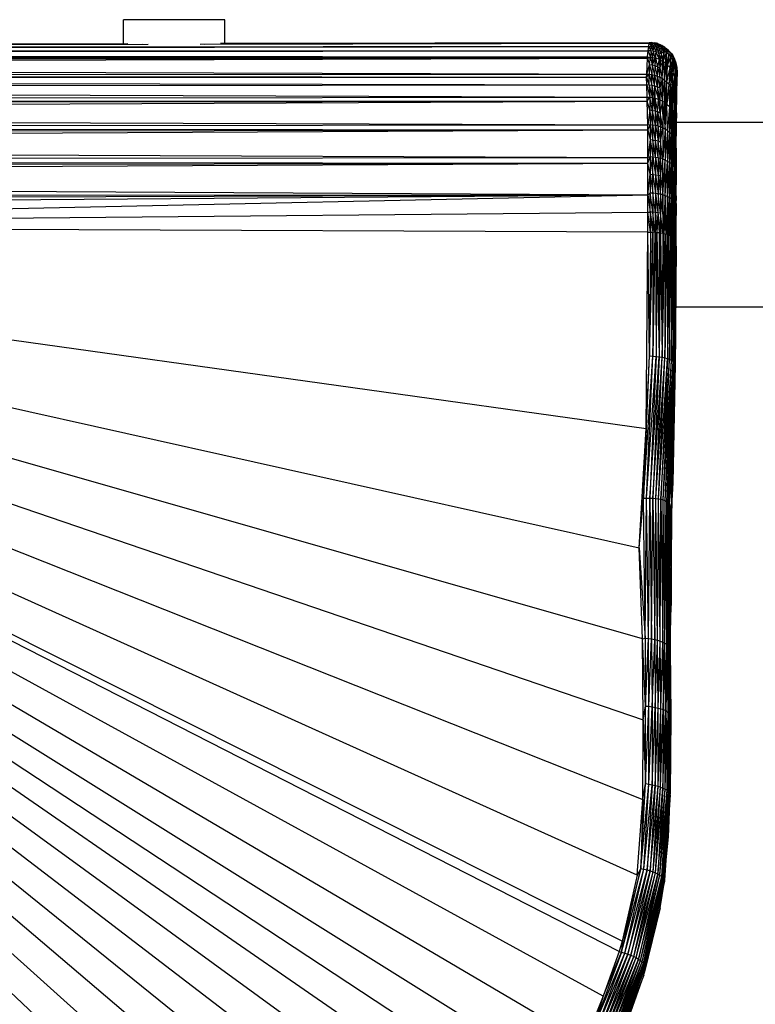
# Paper-space layout '_Inferior' of a CAD drawing. Header units: millimetres. Extents: x -50 to 1200, y -138 to 1808.
# Tile 15 of 26: x 668 to 748, y -76 to 31. Entities that reach past the tile are written whole.
import ezdxf

# ---------------------------------------------------------------- set-up
doc = ezdxf.new("R2010")
doc.units = ezdxf.units.MM

psp = doc.layouts.new('_Inferior')

# ---------------------------------------------------------------- linework, layer by layer
at = {"color": 7, "linetype": 'Continuous', "lineweight": 25}
for p, q in [((679.5, 28.55), (679.5, 31.12)), ((690.5, 28.57), (690.5, 31.12)), ((422.04, 27.99), (682.18, 28.46)), ((422.04, 27.99), (736.45, 28.24)), ((422.06, 27.83), (736.45, 28.24)), ((422.06, 27.78), (736.45, 28.22)), ((422.06, 27.83), (736.45, 28.22)), ((422.06, 27.78), (736.39, 27.75)), ((422.07, 27.42), (736.39, 27.75)), ((466.1, 28.11), (681.61, 28.46)), ((469.93, 28.13), (679.99, 28.55)), ((687.82, 28.47), (736.48, 28.56)), ((688.33, 28.48), (736.48, 28.56)), ((690.02, 28.57), (736.48, 28.66)), ((736.32, 27.08), (736.39, 27.75)), ((736.39, 27.75), (736.45, 28.22)), ((736.39, 27.75), (736.63, 27.07)), ((736.66, 27.74), (736.39, 27.75)), ((736.45, 28.24), (736.48, 28.56)), ((736.45, 28.22), (736.45, 28.24)), ((736.45, 28.24), (736.73, 28.23)), ((736.45, 28.22), (736.73, 28.23)), ((736.45, 28.22), (736.66, 27.74)), ((736.48, 28.56), (736.48, 28.66)), ((736.48, 28.66), (736.75, 28.55)), ((736.48, 28.66), (736.79, 28.65)), ((736.48, 28.56), (736.73, 28.23)), ((736.75, 28.55), (736.48, 28.56)), ((736.66, 27.74), (736.63, 27.07)), ((736.66, 27.74), (736.73, 28.23)), ((736.66, 27.74), (736.87, 27.04)), ((736.94, 27.71), (736.66, 27.74)), ((736.75, 28.55), (736.73, 28.23)), ((736.73, 28.23), (736.94, 27.71)), ((736.73, 28.23), (737.01, 28.2)), ((736.79, 28.65), (736.75, 28.55)), ((736.75, 28.55), (737.01, 28.2)), ((737.04, 28.52), (736.75, 28.55)), ((737.04, 28.52), (736.79, 28.65)), ((736.79, 28.65), (737.04, 28.62)), ((736.94, 27.71), (737.01, 28.2)), ((737.04, 28.52), (737.01, 28.2)), ((737.01, 28.2), (737.23, 27.64)), ((737.01, 28.2), (737.29, 28.13)), ((737.04, 28.62), (737.04, 28.52)), ((737.04, 28.62), (737.32, 28.45)), ((737.27, 28.57), (737.04, 28.62)), ((737.04, 28.52), (737.29, 28.13)), ((737.32, 28.45), (737.04, 28.52)), ((737.29, 28.13), (737.23, 27.64)), ((737.27, 28.57), (737.32, 28.45)), ((737.27, 28.57), (737.32, 28.56)), ((737.32, 28.45), (737.29, 28.13)), ((737.29, 28.13), (737.51, 27.55)), ((737.29, 28.13), (737.58, 28.04)), ((737.32, 28.56), (737.32, 28.45)), ((737.61, 28.36), (737.32, 28.56)), ((737.32, 28.56), (737.73, 28.41)), ((737.32, 28.45), (737.58, 28.04)), ((737.32, 28.45), (737.61, 28.36)), ((737.58, 28.04), (737.51, 27.55)), ((737.58, 28.04), (737.61, 28.36)), ((737.58, 28.04), (737.79, 27.42)), ((737.58, 28.04), (737.85, 27.91)), ((737.73, 28.41), (737.61, 28.36)), ((737.61, 28.36), (737.85, 27.91)), ((737.89, 28.23), (737.61, 28.36)), ((737.89, 28.33), (737.61, 28.36)), ((737.73, 28.41), (737.89, 28.33)), ((737.85, 27.91), (737.79, 27.42)), ((738.12, 27.75), (737.79, 27.42)), ((737.85, 27.91), (737.89, 28.23)), ((737.85, 27.91), (738.12, 27.75)), ((737.89, 28.33), (737.89, 28.23)), ((737.89, 28.33), (738.15, 28.17)), ((737.89, 28.23), (738.12, 27.75)), ((737.89, 28.23), (738.15, 28.17)), ((737.99, 26.6), (738.12, 27.75)), ((738.12, 27.75), (738.01, 26.59)), ((738.12, 27.75), (738.15, 28.17)), ((738.17, 28.16), (738.12, 27.75)), ((738.12, 27.75), (738.38, 27.57)), ((738.15, 28.17), (738.17, 28.16)), ((738.17, 28.16), (738.38, 27.57)), ((738.17, 28.16), (738.41, 27.98)), ((738.38, 27.57), (738.41, 27.98)), ((738.38, 27.57), (738.56, 27.84)), ((738.38, 27.57), (738.64, 27.76)), ((738.41, 27.98), (738.56, 27.84)), ((738.64, 27.76), (738.56, 27.84)), ((738.64, 27.76), (738.61, 27.35)), ((738.64, 27.76), (738.9, 27.44)), ((422.07, 27.42), (736.32, 27.08)), ((422.07, 26.91), (736.32, 27.08)), ((422.07, 26.07), (736.3, 26.94)), ((422.07, 26.72), (736.3, 26.94)), ((422.07, 26.91), (736.3, 26.94)), ((736.23, 25.23), (736.3, 26.94)), ((736.3, 26.94), (736.32, 27.08)), ((736.3, 26.94), (736.63, 27.07)), ((736.3, 26.94), (736.53, 26.23)), ((736.32, 27.08), (736.63, 27.07)), ((736.53, 26.23), (736.63, 27.07)), ((736.63, 27.07), (736.81, 26.19)), ((736.63, 27.07), (736.87, 27.04)), ((736.87, 27.04), (736.81, 26.19)), ((737.1, 26.99), (736.81, 26.19)), ((736.94, 27.71), (736.87, 27.04)), ((736.87, 27.04), (737.1, 26.99)), ((736.94, 27.71), (737.1, 26.99)), ((737.23, 27.64), (736.94, 27.71)), ((737.1, 26.99), (737.09, 26.12)), ((737.16, 26.97), (737.09, 26.12)), ((737.23, 27.64), (737.1, 26.99)), ((737.1, 26.99), (737.16, 26.97)), ((737.23, 27.64), (737.16, 26.97)), ((737.16, 26.97), (737.38, 26.03)), ((737.16, 26.97), (737.57, 26.83)), ((737.23, 27.64), (737.57, 26.83)), ((737.51, 27.55), (737.23, 27.64)), ((737.57, 26.83), (737.38, 26.03)), ((737.51, 27.55), (737.57, 26.83)), ((737.51, 27.55), (737.72, 26.75)), ((737.79, 27.42), (737.51, 27.55)), ((737.57, 26.83), (737.66, 25.9)), ((737.72, 26.75), (737.57, 26.83)), ((737.72, 26.75), (737.66, 25.9)), ((737.79, 27.42), (737.72, 26.75)), ((737.72, 26.75), (737.99, 26.6)), ((737.79, 27.42), (737.99, 26.6)), ((738.01, 26.59), (738.38, 27.57)), ((738.25, 26.41), (738.38, 27.57)), ((738.41, 26.28), (738.38, 27.57)), ((738.38, 27.57), (738.61, 27.35)), ((738.41, 26.28), (738.61, 27.35)), ((738.61, 27.35), (738.49, 26.2)), ((738.49, 26.2), (738.83, 27.1)), ((738.61, 27.35), (738.9, 27.44)), ((738.61, 27.35), (738.83, 27.1)), ((738.76, 25.9), (738.83, 27.1)), ((739.01, 26.84), (738.76, 25.9)), ((738.9, 27.44), (738.83, 27.1)), ((738.83, 27.1), (739.04, 27.24)), ((739.01, 26.84), (738.83, 27.1)), ((738.9, 27.44), (739.04, 27.24)), ((739.01, 26.84), (738.9, 25.71)), ((739.04, 27.24), (739.01, 26.84)), ((739.18, 26.97), (739.01, 26.84)), ((739.01, 26.84), (739.05, 25.46)), ((739.17, 26.55), (739.01, 26.84)), ((739.04, 27.24), (739.18, 26.97)), ((739.18, 26.97), (739.17, 26.55)), ((739.2, 26.95), (739.17, 26.55)), ((739.18, 26.97), (739.2, 26.95)), ((739.3, 26.26), (739.2, 26.95)), ((739.2, 26.95), (739.39, 26.45)), ((422.07, 26.07), (736.23, 25.23)), ((736.23, 25.23), (736.53, 26.23)), ((736.53, 26.23), (736.5, 25.21)), ((736.53, 26.23), (736.78, 25.17)), ((736.81, 26.19), (736.53, 26.23)), ((736.81, 26.19), (736.78, 25.17)), ((736.81, 26.19), (737.06, 25.11)), ((737.09, 26.12), (736.81, 26.19)), ((737.09, 26.12), (737.06, 25.11)), ((737.09, 26.12), (737.35, 25.01)), ((737.38, 26.03), (737.09, 26.12)), ((737.38, 26.03), (737.35, 25.01)), ((737.38, 26.03), (737.63, 24.89)), ((737.66, 25.9), (737.38, 26.03)), ((737.63, 24.89), (737.66, 25.9)), ((737.66, 25.9), (737.99, 26.6)), ((737.66, 25.9), (737.9, 24.74)), ((737.9, 24.74), (737.99, 26.6)), ((737.9, 24.74), (738.01, 26.59)), ((737.99, 26.6), (738.01, 26.59)), ((738.01, 26.59), (738.16, 24.56)), ((738.01, 26.59), (738.25, 26.41)), ((738.16, 24.56), (738.25, 26.41)), ((738.16, 24.56), (738.41, 26.28)), ((738.25, 26.41), (738.41, 26.28)), ((738.4, 24.36), (738.41, 26.28)), ((738.4, 24.36), (738.49, 26.2)), ((738.4, 24.36), (738.76, 25.9)), ((738.41, 26.28), (738.49, 26.2)), ((738.49, 26.2), (738.76, 25.9)), ((738.76, 25.9), (738.62, 24.14)), ((738.9, 25.71), (738.62, 24.14)), ((738.76, 25.9), (738.9, 25.71)), ((738.9, 25.71), (738.82, 23.9)), ((738.9, 25.71), (739.05, 25.46)), ((739.17, 26.55), (739.05, 25.46)), ((739.17, 26.55), (739.07, 25.44)), ((739.3, 26.26), (739.07, 25.44)), ((739.3, 26.26), (739.17, 26.55)), ((739.3, 26.26), (739.27, 24.97)), ((739.39, 25.96), (739.27, 24.97)), ((739.46, 25.65), (739.27, 24.97)), ((739.39, 26.45), (739.3, 26.26)), ((739.39, 25.96), (739.3, 26.26)), ((739.39, 26.45), (739.39, 25.96)), ((739.39, 26.45), (739.49, 25.94)), ((739.46, 25.65), (739.39, 25.96)), ((739.49, 25.94), (739.39, 25.96)), ((739.39, 24.49), (739.46, 25.65)), ((739.49, 25.94), (739.46, 25.65)), ((739.5, 25.35), (739.46, 25.65)), ((739.49, 25.94), (739.5, 25.35)), ((739.49, 25.94), (739.52, 25.22)), ((739.49, 25.94), (739.53, 25.41)), ((422.06, 25.09), (736.23, 25.23)), ((422.06, 25.09), (736.22, 24.91)), ((422.06, 24.71), (736.22, 24.91)), ((422.06, 24.71), (736.23, 24.05)), ((736.22, 24.91), (736.23, 25.23)), ((736.22, 24.91), (736.5, 25.21)), ((736.23, 24.05), (736.22, 24.91)), ((736.22, 24.91), (736.5, 24.04)), ((736.23, 25.23), (736.5, 25.21)), ((736.5, 24.04), (736.5, 25.21)), ((736.5, 25.21), (736.78, 24)), ((736.5, 25.21), (736.78, 25.17)), ((736.78, 24), (736.78, 25.17)), ((736.78, 25.17), (737.07, 23.93)), ((736.78, 25.17), (737.06, 25.11)), ((737.07, 23.93), (737.06, 25.11)), ((737.06, 25.11), (737.35, 23.84)), ((737.06, 25.11), (737.35, 25.01)), ((737.35, 25.01), (737.35, 23.84)), ((737.35, 25.01), (737.63, 23.73)), ((737.35, 25.01), (737.63, 24.89)), ((737.63, 24.89), (737.63, 23.73)), ((737.63, 24.89), (737.9, 24.74)), ((737.9, 24.74), (737.63, 23.73)), ((737.93, 22.3), (737.9, 24.74)), ((737.9, 24.74), (737.94, 22.29)), ((737.9, 24.74), (738.16, 24.56)), ((737.94, 22.29), (738.16, 24.56)), ((738.19, 22.14), (738.16, 24.56)), ((738.16, 24.56), (738.34, 22.02)), ((738.16, 24.56), (738.4, 24.36)), ((739.05, 25.46), (738.82, 23.9)), ((739.05, 25.46), (738.99, 23.65)), ((739.07, 25.44), (738.99, 23.65)), ((739.27, 24.97), (738.99, 23.65)), ((739.05, 25.46), (739.07, 25.44)), ((739.07, 25.44), (739.27, 24.97)), ((739.12, 23.39), (739.27, 24.97)), ((739.23, 23.12), (739.27, 24.97)), ((739.27, 24.97), (739.39, 24.49)), ((739.5, 25.35), (739.39, 24.49)), ((739.49, 24.68), (739.39, 24.49)), ((739.44, 24.01), (739.49, 24.68)), ((739.47, 21.95), (739.49, 24.68)), ((739.5, 25.35), (739.49, 24.68)), ((739.49, 22.83), (739.51, 25.05)), ((739.49, 24.68), (739.51, 25.05)), ((739.49, 22.83), (739.49, 24.68)), ((739.5, 25.35), (739.51, 25.05)), ((739.5, 25.35), (739.52, 25.22)), ((739.5, 23.11), (739.52, 25.22)), ((739.51, 25.05), (739.52, 25.22)), ((739.53, 25.41), (739.52, 24.96)), ((739.52, 25.22), (739.53, 25.41)), ((422.05, 23.8), (736.23, 24.05)), ((422.05, 23.8), (736.27, 22.74)), ((736.27, 22.74), (736.23, 24.05)), ((736.23, 24.05), (736.57, 22.72)), ((736.5, 24.04), (736.23, 24.05)), ((736.5, 24.04), (736.57, 22.72)), ((736.5, 24.04), (736.81, 22.69)), ((736.78, 24), (736.5, 24.04)), ((736.78, 24), (736.81, 22.69)), ((736.78, 24), (737.04, 22.64)), ((737.07, 23.93), (736.78, 24)), ((737.07, 23.93), (737.04, 22.64)), ((737.07, 23.93), (737.1, 22.63)), ((737.07, 23.93), (737.51, 22.5)), ((737.35, 23.84), (737.07, 23.93)), ((737.35, 23.84), (737.51, 22.5)), ((737.35, 23.84), (737.66, 22.43)), ((737.63, 23.73), (737.35, 23.84)), ((737.63, 23.73), (737.66, 22.43)), ((737.63, 23.73), (737.93, 22.3)), ((738.34, 22.02), (738.4, 24.36)), ((738.42, 21.96), (738.4, 24.36)), ((738.4, 24.36), (738.62, 24.14)), ((738.62, 24.14), (738.42, 21.96)), ((738.62, 24.14), (738.69, 21.71)), ((738.62, 24.14), (738.82, 23.9)), ((738.82, 23.9), (738.69, 21.71)), ((738.82, 23.9), (738.83, 21.55)), ((738.82, 23.9), (738.98, 21.35)), ((738.99, 23.65), (738.82, 23.9)), ((738.99, 23.65), (738.98, 21.35)), ((738.99, 23.65), (739, 21.33)), ((738.99, 23.65), (739.12, 23.39)), ((739.23, 23.12), (739.39, 24.49)), ((739.31, 22.85), (739.39, 24.49)), ((739.36, 22.59), (739.39, 24.49)), ((739.39, 24.49), (739.39, 22.86)), ((739.39, 24.49), (739.44, 24.01)), ((739.39, 22.86), (739.44, 24.01)), ((739.44, 24.01), (739.47, 21.92)), ((739.44, 20.45), (739.44, 24.01)), ((739.44, 24.01), (739.47, 21.95)), ((422.04, 22.4), (736.27, 22.74)), ((736.28, 22.29), (736.27, 22.74)), ((736.27, 22.74), (736.57, 22.72)), ((736.28, 22.29), (736.57, 22.72)), ((736.57, 22.72), (736.57, 21.3)), ((736.85, 21.26), (736.57, 22.72)), ((736.57, 22.72), (736.81, 22.69)), ((736.81, 22.69), (736.85, 21.26)), ((736.81, 22.69), (737.13, 21.21)), ((736.81, 22.69), (737.04, 22.64)), ((737.04, 22.64), (737.1, 22.63)), ((737.13, 21.21), (737.04, 22.64)), ((737.1, 22.63), (737.13, 21.21)), ((737.1, 22.63), (737.41, 21.13)), ((737.1, 22.63), (737.51, 22.5)), ((737.41, 21.13), (737.51, 22.5)), ((737.69, 21.03), (737.51, 22.5)), ((737.51, 22.5), (737.66, 22.43)), ((737.66, 22.43), (737.69, 21.03)), ((737.66, 22.43), (737.93, 22.3)), ((739, 21.33), (739.12, 23.39)), ((739.12, 23.39), (739.2, 20.94)), ((739.12, 23.39), (739.23, 23.12)), ((739.2, 20.94), (739.23, 23.12)), ((739.31, 22.85), (739.2, 20.94)), ((739.23, 23.12), (739.31, 22.85)), ((739.32, 20.56), (739.31, 22.85)), ((739.36, 22.59), (739.31, 22.85)), ((739.32, 20.56), (739.36, 22.59)), ((739.39, 22.86), (739.36, 22.59)), ((739.37, 21.44), (739.36, 22.59)), ((739.38, 22.34), (739.36, 22.59)), ((739.38, 22.34), (739.39, 22.86)), ((739.39, 22.86), (739.44, 20.45)), ((739.47, 21.95), (739.49, 22.83)), ((422.04, 22.4), (736.28, 22.29)), ((422.04, 20.9), (736.28, 22.29)), ((422.04, 21.92), (736.28, 22.29)), ((736.33, 19.72), (736.28, 22.29)), ((736.57, 21.3), (736.28, 22.29)), ((737.93, 22.3), (737.69, 21.03)), ((737.93, 22.3), (737.98, 19.4)), ((737.93, 22.3), (737.94, 22.29)), ((737.94, 22.29), (737.98, 19.4)), ((737.94, 22.29), (738.23, 19.27)), ((737.94, 22.29), (738.19, 22.14)), ((738.23, 19.27), (738.19, 22.14)), ((738.19, 22.14), (738.34, 22.02)), ((738.23, 19.27), (738.34, 22.02)), ((738.34, 22.02), (738.47, 19.12)), ((738.34, 22.02), (738.42, 21.96)), ((738.47, 19.12), (738.42, 21.96)), ((738.42, 21.96), (738.69, 21.71)), ((738.69, 21.71), (738.47, 19.12)), ((738.69, 21.71), (738.68, 18.95)), ((738.83, 21.55), (738.68, 18.95)), ((738.69, 21.71), (738.83, 21.55)), ((738.83, 21.55), (738.87, 18.77)), ((738.83, 21.55), (738.98, 21.35)), ((738.98, 21.35), (738.87, 18.77)), ((738.98, 21.35), (739.03, 18.58)), ((738.98, 21.35), (739, 21.33)), ((739.37, 21.44), (739.32, 20.56)), ((739.37, 21.44), (739.38, 22.34)), ((739.38, 20.17), (739.37, 21.44)), ((739.37, 21.44), (739.43, 19.53)), ((739.43, 19.53), (739.38, 22.34)), ((739.38, 22.34), (739.44, 20.45)), ((739.44, 20.45), (739.47, 21.92)), ((739.47, 21.92), (739.47, 21.95)), ((422.04, 20.9), (736.33, 19.72)), ((736.57, 21.3), (736.33, 19.72)), ((736.57, 21.3), (736.6, 19.76)), ((736.88, 19.73), (736.57, 21.3)), ((736.85, 21.26), (736.57, 21.3)), ((736.88, 19.73), (736.85, 21.26)), ((737.16, 19.68), (736.85, 21.26)), ((737.13, 21.21), (736.85, 21.26)), ((737.13, 21.21), (737.44, 19.61)), ((737.13, 21.21), (737.16, 19.68)), ((737.41, 21.13), (737.13, 21.21)), ((737.41, 21.13), (737.72, 19.52)), ((737.41, 21.13), (737.44, 19.61)), ((737.69, 21.03), (737.41, 21.13)), ((737.69, 21.03), (737.72, 19.52)), ((737.98, 19.4), (737.69, 21.03)), ((739.03, 18.58), (739, 21.33)), ((739, 21.33), (739.16, 18.38)), ((739, 21.33), (739.2, 20.94)), ((739.16, 18.38), (739.2, 20.94)), ((739.26, 18.18), (739.2, 20.94)), ((739.2, 20.94), (739.32, 20.56)), ((739.26, 18.18), (739.32, 20.56)), ((739.33, 17.98), (739.32, 20.56)), ((739.32, 20.56), (739.37, 17.78)), ((739.38, 18.35), (739.32, 20.56)), ((739.38, 19.51), (739.32, 20.56)), ((739.32, 20.56), (739.38, 20.17)), ((739.43, 19.53), (739.44, 20.45)), ((422.03, 19.5), (736.33, 19.72)), ((422.03, 19.5), (736.34, 19.18)), ((736.33, 19.72), (736.6, 19.76)), ((736.34, 19.18), (736.33, 19.72)), ((736.6, 19.76), (736.34, 19.18)), ((736.6, 19.76), (736.89, 18.06)), ((736.6, 19.76), (736.61, 18.09)), ((736.6, 19.76), (736.88, 19.73)), ((736.89, 18.06), (736.88, 19.73)), ((737.17, 18.02), (736.88, 19.73)), ((736.88, 19.73), (737.16, 19.68)), ((737.17, 18.02), (737.16, 19.68)), ((737.16, 19.68), (737.45, 17.96)), ((737.44, 19.61), (737.16, 19.68)), ((737.44, 19.61), (737.72, 17.87)), ((737.44, 19.61), (737.45, 17.96)), ((737.44, 19.61), (737.72, 19.52)), ((737.72, 19.52), (737.72, 17.87)), ((737.72, 19.52), (737.98, 19.4)), ((737.72, 17.87), (737.98, 19.4)), ((737.98, 19.4), (737.99, 16)), ((737.98, 19.4), (738.23, 19.27)), ((738.23, 19.27), (737.99, 16)), ((738.23, 19.27), (738.24, 15.89)), ((738.23, 19.27), (738.47, 19.12)), ((739.38, 19.51), (739.38, 20.17)), ((739.38, 20.17), (739.42, 18.51)), ((739.43, 19.53), (739.38, 20.17)), ((739.38, 18.35), (739.38, 19.51)), ((739.38, 19.51), (739.42, 18.51)), ((739.43, 19.53), (739.42, 18.51)), ((739.43, 20), (756.17, 20)), ((422.03, 18.7), (736.34, 19.18)), ((422.04, 17.6), (736.34, 19.18)), ((736.34, 16.17), (736.34, 19.18)), ((736.34, 19.18), (736.61, 18.09)), ((738.47, 19.12), (738.24, 15.89)), ((738.47, 19.12), (738.48, 15.77)), ((738.47, 19.12), (738.68, 18.95)), ((738.68, 18.95), (738.48, 15.77)), ((738.68, 18.95), (738.69, 15.63)), ((738.68, 18.95), (738.87, 18.77)), ((738.87, 18.77), (738.69, 15.63)), ((738.87, 18.77), (738.87, 15.49)), ((738.87, 18.77), (739.03, 18.58)), ((739.03, 18.58), (738.87, 15.49)), ((739.03, 18.58), (739.03, 15.33)), ((739.03, 18.58), (739.16, 18.38)), ((739.16, 18.38), (739.03, 15.33)), ((739.16, 18.38), (739.16, 15.17)), ((739.16, 18.38), (739.26, 18.18)), ((739.26, 18.18), (739.16, 15.17)), ((739.26, 18.18), (739.26, 15)), ((739.26, 18.18), (739.33, 17.98)), ((739.38, 18.35), (739.37, 17.78)), ((739.38, 18.35), (739.42, 18.51)), ((739.38, 17.58), (739.38, 18.35)), ((739.38, 18.35), (739.41, 16.11)), ((739.41, 16.11), (739.42, 18.51)), ((422.04, 17.6), (736.34, 16.17)), ((736.61, 18.09), (736.34, 16.17)), ((736.61, 18.09), (736.61, 16.29)), ((736.61, 18.09), (736.89, 16.27)), ((736.89, 18.06), (736.61, 18.09)), ((736.89, 18.06), (736.89, 16.27)), ((737.17, 16.23), (736.89, 18.06)), ((736.89, 18.06), (737.17, 18.02)), ((737.17, 16.23), (737.17, 18.02)), ((737.45, 16.17), (737.17, 18.02)), ((737.45, 17.96), (737.17, 18.02)), ((737.45, 16.17), (737.45, 17.96)), ((737.72, 16.09), (737.45, 17.96)), ((737.72, 17.87), (737.45, 17.96)), ((737.72, 17.87), (737.72, 16.09)), ((737.99, 16), (737.72, 17.87)), ((739.26, 15), (739.33, 17.98)), ((739.33, 17.98), (739.33, 14.84)), ((739.33, 17.98), (739.37, 17.78)), ((739.33, 14.84), (739.37, 17.78)), ((739.37, 17.78), (739.37, 14.67)), ((739.37, 17.78), (739.38, 16.3)), ((739.38, 17.58), (739.37, 17.78)), ((739.38, 17.58), (739.41, 16.11)), ((739.38, 16.3), (739.38, 17.58)), ((422.05, 15.91), (736.34, 16.17)), ((736.34, 15.59), (736.61, 16.29)), ((736.34, 16.17), (736.61, 16.29)), ((736.34, 15.59), (736.34, 16.17)), ((736.61, 16.29), (736.61, 14.38)), ((736.61, 16.29), (736.88, 14.36)), ((736.61, 16.29), (736.89, 16.27)), ((736.88, 14.36), (736.89, 16.27)), ((736.89, 16.27), (737.17, 14.32)), ((736.89, 16.27), (737.17, 16.23)), ((737.17, 16.23), (737.17, 14.32)), ((737.17, 16.23), (737.45, 14.27)), ((737.17, 16.23), (737.45, 16.17)), ((737.45, 16.17), (737.45, 14.27)), ((737.45, 16.17), (737.72, 14.2)), ((737.45, 16.17), (737.72, 16.09)), ((737.72, 14.2), (737.72, 16.09)), ((737.99, 16), (737.72, 16.09)), ((739.38, 16.3), (739.37, 14.67)), ((739.38, 15.17), (739.38, 16.3)), ((739.41, 13.22), (739.38, 16.3)), ((739.41, 16.11), (739.38, 16.3)), ((739.41, 16.11), (739.41, 13.22)), ((422.05, 15.91), (736.34, 15.59)), ((422.09, 15.07), (736.34, 15.59)), ((422.43, 13.85), (736.34, 15.59)), ((736.33, 12.15), (736.34, 15.59)), ((736.61, 14.38), (736.34, 15.59)), ((737.72, 14.2), (737.99, 16)), ((737.99, 12.14), (737.99, 16)), ((738.24, 15.89), (737.99, 16)), ((737.99, 12.14), (738.24, 15.89)), ((738.24, 12.06), (738.24, 15.89)), ((738.48, 15.77), (738.24, 15.89)), ((738.24, 12.06), (738.48, 15.77)), ((738.47, 11.97), (738.48, 15.77)), ((738.47, 11.97), (738.69, 15.63)), ((738.69, 15.63), (738.48, 15.77)), ((738.69, 11.86), (738.69, 15.63)), ((738.87, 15.49), (738.69, 15.63)), ((738.69, 11.86), (738.87, 15.49)), ((738.87, 11.75), (738.87, 15.49)), ((739.03, 15.33), (738.87, 15.49)), ((738.87, 11.75), (739.03, 15.33)), ((739.03, 11.63), (739.03, 15.33)), ((739.03, 15.33), (739.16, 15.17)), ((739.16, 15.17), (739.03, 11.63)), ((739.16, 15.17), (739.16, 11.5)), ((739.16, 15.17), (739.26, 15)), ((739.16, 11.5), (739.26, 15)), ((739.26, 11.38), (739.26, 15)), ((739.26, 15), (739.33, 14.84)), ((739.38, 15.17), (739.37, 14.67)), ((739.38, 14.51), (739.38, 15.17)), ((739.41, 13.22), (739.38, 15.17)), ((736.33, 12.15), (736.61, 14.38)), ((736.61, 14.38), (736.61, 12.37)), ((736.61, 14.38), (736.88, 12.35)), ((736.61, 14.38), (736.88, 14.36)), ((736.88, 12.35), (736.88, 14.36)), ((736.88, 14.36), (737.16, 12.32)), ((736.88, 14.36), (737.17, 14.32)), ((737.17, 14.32), (737.16, 12.32)), ((737.17, 14.32), (737.45, 12.27)), ((737.17, 14.32), (737.45, 14.27)), ((737.45, 14.27), (737.45, 12.27)), ((737.45, 14.27), (737.72, 12.22)), ((737.45, 14.27), (737.72, 14.2)), ((737.72, 12.22), (737.72, 14.2)), ((737.72, 14.2), (737.99, 12.14)), ((739.26, 11.38), (739.33, 14.84)), ((739.33, 11.25), (739.33, 14.84)), ((739.37, 14.67), (739.33, 14.84)), ((739.33, 11.25), (739.37, 14.67)), ((739.37, 11.12), (739.37, 14.67)), ((739.38, 12.56), (739.37, 14.67)), ((739.38, 13.97), (739.37, 14.67)), ((739.38, 14.51), (739.37, 14.67)), ((739.38, 13.97), (739.38, 14.51)), ((739.41, 13.22), (739.38, 14.51)), ((739.38, 12.56), (739.38, 13.97)), ((739.41, 11.53), (739.38, 13.97)), ((739.38, 13.97), (739.41, 13.22)), ((422.43, 13.85), (736.33, 12.15)), ((739.41, 11.53), (739.41, 13.22)), ((422.61, 11.9), (736.33, 12.15)), ((423.01, 11.09), (736.33, 12.15)), ((423.53, 9.75), (736.33, 12.15)), ((579.17, 8.79), (736.33, 12.15)), ((736.33, 12.15), (736.61, 12.37)), ((736.33, 10.27), (736.33, 12.15)), ((736.33, 12.15), (736.6, 10.27)), ((736.6, 10.27), (736.61, 12.37)), ((736.88, 10.25), (736.61, 12.37)), ((736.61, 12.37), (736.88, 12.35)), ((736.88, 12.35), (736.88, 10.25)), ((737.16, 10.22), (736.88, 12.35)), ((736.88, 12.35), (737.16, 12.32)), ((737.16, 12.32), (737.16, 10.22)), ((737.16, 12.32), (737.44, 10.19)), ((737.16, 12.32), (737.45, 12.27)), ((737.45, 12.27), (737.44, 10.19)), ((737.72, 10.14), (737.45, 12.27)), ((737.45, 12.27), (737.72, 12.22)), ((737.72, 12.22), (737.72, 10.14)), ((737.99, 12.14), (737.72, 12.22)), ((737.99, 12.14), (737.72, 10.14)), ((737.99, 12.14), (737.98, 7.94)), ((738, 7.93), (737.99, 12.14)), ((737.99, 12.14), (738.24, 12.06)), ((738.24, 12.06), (738, 7.93)), ((738.24, 7.88), (738.24, 12.06)), ((738.39, 7.84), (738.24, 12.06)), ((738.24, 12.06), (738.47, 11.97)), ((738.47, 11.97), (738.39, 7.84)), ((738.47, 7.82), (738.47, 11.97)), ((738.47, 11.97), (738.54, 7.8)), ((738.47, 11.97), (738.69, 11.86)), ((738.54, 7.8), (738.69, 11.86)), ((738.73, 7.73), (738.69, 11.86)), ((738.69, 11.86), (738.87, 11.75)), ((738.73, 7.73), (738.87, 11.75)), ((738.87, 7.67), (738.87, 11.75)), ((738.87, 11.75), (739.03, 11.63)), ((739.37, 11.12), (739.38, 12.56)), ((739.38, 11.44), (739.38, 12.56)), ((739.38, 12.56), (739.41, 9.9)), ((739.38, 12.56), (739.41, 11.53)), ((738.87, 7.67), (739.03, 11.63)), ((739.01, 7.6), (739.03, 11.63)), ((739.01, 7.6), (739.16, 11.5)), ((739.03, 11.63), (739.16, 11.5)), ((739.16, 11.5), (739.16, 7.51)), ((739.16, 11.5), (739.26, 11.38)), ((739.16, 7.51), (739.26, 11.38)), ((739.22, 7.45), (739.26, 11.38)), ((739.26, 11.38), (739.28, 7.4)), ((739.33, 11.25), (739.26, 11.38)), ((739.28, 7.4), (739.33, 11.25)), ((739.34, 7.31), (739.33, 11.25)), ((739.37, 11.12), (739.33, 11.25)), ((739.34, 7.31), (739.37, 11.12)), ((739.38, 11.44), (739.37, 11.12)), ((739.38, 8.73), (739.37, 11.12)), ((739.37, 11.12), (739.38, 11)), ((739.38, 11), (739.38, 11.44)), ((739.41, 9.9), (739.38, 11.44)), ((739.38, 8.73), (739.38, 11)), ((739.38, 11), (739.41, 9.9)), ((739.41, 9.9), (739.41, 11.53)), ((579.17, 8.79), (736.33, 10.27)), ((736.33, 8.09), (736.33, 10.27)), ((736.64, 8.09), (736.33, 10.27)), ((736.33, 10.27), (736.6, 10.27)), ((736.6, 10.27), (736.64, 8.09)), ((736.6, 10.27), (736.88, 8.08)), ((736.88, 10.25), (736.6, 10.27)), ((736.88, 10.25), (736.88, 8.08)), ((737.11, 8.06), (736.88, 10.25)), ((737.16, 10.22), (736.88, 10.25)), ((737.16, 10.22), (737.11, 8.06)), ((737.16, 8.06), (737.16, 10.22)), ((737.16, 10.22), (737.32, 8.04)), ((737.44, 10.19), (737.16, 10.22)), ((737.44, 10.19), (737.32, 8.04)), ((737.44, 10.19), (737.57, 8.01)), ((737.44, 10.19), (737.72, 7.99)), ((737.72, 10.14), (737.44, 10.19)), ((737.72, 10.14), (737.72, 7.99)), ((737.98, 7.94), (737.72, 10.14)), ((739.38, 8.73), (739.41, 9.9)), ((739.38, 7.17), (739.41, 9.9)), ((739.41, 6.57), (739.41, 9.9)), ((703.81, -108.7), (579.17, 8.79)), ((707.81, -106.19), (579.17, 8.79)), ((711.66, -103.61), (579.17, 8.79)), ((715.22, -100.79), (579.17, 8.79)), ((718.5, -97.72), (579.17, 8.79)), ((721.34, -94.46), (579.17, 8.79)), ((579.17, 8.79), (723.75, -90.96)), ((579.17, 8.79), (725.69, -87.56)), ((579.17, 8.79), (727.57, -83.85)), ((729.48, -79.65), (579.17, 8.79)), ((731.51, -74.7), (579.17, 8.79)), ((733.23, -69.84), (579.17, 8.79)), ((733.58, -68.72), (579.17, 8.79)), ((735.19, -61.57), (579.17, 8.79)), ((579.17, 8.79), (735.79, -53.38)), ((579.17, 8.79), (735.83, -44.73)), ((735.78, -35.97), (579.17, 8.79)), ((579.17, 8.79), (735.41, -26.11)), ((579.17, 8.79), (736.15, -13.19)), ((736.33, 8.09), (579.17, 8.79)), ((739.38, 8.73), (739.34, 7.31)), ((739.38, 7.17), (739.38, 8.73)), ((736.15, -13.19), (736.33, 8.09)), ((736.54, -5.3), (736.33, 8.09)), ((736.33, 8.09), (736.64, 8.09)), ((736.64, 8.09), (736.54, -5.3)), ((736.54, -5.3), (736.88, 8.08)), ((736.64, 8.09), (736.88, 8.08)), ((736.88, 8.08), (736.9, -5.33)), ((737.11, 8.06), (736.88, 8.08)), ((737.11, 8.06), (736.9, -5.33)), ((736.9, -5.33), (737.16, 8.06)), ((737.16, 8.06), (737.11, 8.06)), ((737.16, 8.06), (737.25, -5.36)), ((737.32, 8.04), (737.16, 8.06)), ((737.32, 8.04), (737.25, -5.36)), ((737.32, 8.04), (737.59, -5.41)), ((737.57, 8.01), (737.32, 8.04)), ((737.57, 8.01), (737.59, -5.41)), ((737.72, 7.99), (737.57, 8.01)), ((737.72, 7.99), (737.59, -5.41)), ((737.72, 7.99), (737.91, -5.46)), ((737.98, 7.94), (737.72, 7.99)), ((737.98, 7.94), (737.91, -5.46)), ((738, 7.93), (737.91, -5.46)), ((737.91, -5.46), (738.24, 7.88)), ((738, 7.93), (737.98, 7.94)), ((738.24, 7.88), (738, 7.93)), ((738.24, 7.88), (738.19, -5.53)), ((738.39, 7.84), (738.19, -5.53)), ((738.19, -5.53), (738.47, 7.82)), ((738.39, 7.84), (738.24, 7.88)), ((738.47, 7.82), (738.39, 7.84)), ((738.47, 7.82), (738.47, -5.6)), ((738.47, 7.82), (738.54, 7.8)), ((738.54, 7.8), (738.47, -5.6)), ((738.54, 7.8), (738.71, -5.69)), ((738.54, 7.8), (738.73, 7.73)), ((738.73, 7.73), (738.71, -5.69)), ((738.71, -5.69), (738.87, 7.67)), ((738.73, 7.73), (738.87, 7.67)), ((738.87, 7.67), (738.92, -5.78)), ((738.87, 7.67), (739.01, 7.6)), ((738.92, -5.78), (739.01, 7.6)), ((739.01, 7.6), (739.08, -5.88)), ((739.01, 7.6), (739.16, 7.51)), ((739.16, 7.51), (739.08, -5.88)), ((739.16, 7.51), (739.22, 7.45)), ((739.08, -5.88), (739.22, 7.45)), ((739.22, 7.45), (739.2, -5.99)), ((739.2, -5.99), (739.28, 7.4)), ((739.22, 7.45), (739.28, 7.4)), ((739.28, 7.4), (739.28, -6.1)), ((739.28, 7.4), (739.34, 7.31)), ((739.28, -6.1), (739.34, 7.31)), ((739.3, -6.2), (739.34, 7.31)), ((739.3, -6.2), (739.38, 7.17)), ((739.3, -6.2), (739.41, 6.57)), ((739.41, 6.57), (739.31, -6.85)), ((739.38, 7.17), (739.34, 7.31)), ((739.41, 6.57), (739.38, 7.17)), ((739.36, 0), (756.19, 0)), ((735.88, -20.72), (736.54, -5.3)), ((735.88, -20.72), (736.9, -5.33)), ((736.15, -13.19), (736.54, -5.3)), ((736.22, -20.71), (736.9, -5.33)), ((736.54, -5.3), (736.9, -5.33)), ((736.9, -5.33), (737.25, -5.36)), ((736.22, -20.71), (737.25, -5.36)), ((737.25, -5.36), (736.56, -20.72)), ((736.56, -20.72), (737.59, -5.41)), ((737.59, -5.41), (736.9, -20.73)), ((736.9, -20.73), (737.91, -5.46)), ((737.22, -20.76), (737.91, -5.46)), ((737.22, -20.76), (738.19, -5.53)), ((737.25, -5.36), (737.59, -5.41)), ((737.49, -20.79), (738.19, -5.53)), ((737.49, -20.79), (738.47, -5.6)), ((737.59, -5.41), (737.91, -5.46)), ((738.47, -5.6), (737.77, -20.85)), ((737.77, -20.85), (738.71, -5.69)), ((737.91, -5.46), (738.19, -5.53)), ((738.02, -20.91), (738.71, -5.69)), ((738.02, -20.91), (738.92, -5.78)), ((738.19, -5.53), (738.47, -5.6)), ((738.24, -20.99), (738.92, -5.78)), ((738.24, -20.99), (739.08, -5.88)), ((738.42, -21.08), (739.08, -5.88)), ((738.42, -21.08), (739.2, -5.99)), ((738.47, -5.6), (738.71, -5.69)), ((738.56, -21.19), (739.2, -5.99)), ((738.56, -21.19), (739.28, -6.1)), ((739.28, -6.1), (738.65, -21.31)), ((738.71, -5.69), (738.92, -5.78)), ((738.92, -5.78), (739.08, -5.88)), ((739.28, -6.1), (738.96, -18.39)), ((738.96, -18.39), (739.3, -6.2)), ((739.3, -6.2), (739.05, -19.08)), ((739.08, -5.88), (739.2, -5.99)), ((739.2, -5.99), (739.28, -6.1)), ((739.28, -6.1), (739.3, -6.2)), ((739.05, -19.08), (739.31, -6.85)), ((735.41, -26.11), (736.15, -13.19)), ((736.15, -13.19), (735.88, -20.72)), ((738.65, -21.31), (738.96, -18.39)), ((738.7, -21.42), (738.96, -18.39)), ((738.96, -18.39), (738.86, -22.2)), ((738.86, -22.2), (739.05, -19.08)), ((739.05, -19.08), (738.87, -22.31)), ((738.96, -18.39), (739.05, -19.08)), ((738.88, -30.34), (738.99, -20.14)), ((735.41, -26.11), (735.88, -20.72)), ((735.88, -20.72), (736.22, -20.71)), ((736.06, -35.88), (735.88, -20.72)), ((736.06, -35.88), (736.22, -20.71)), ((736.41, -35.92), (736.22, -20.71)), ((736.22, -20.71), (736.56, -20.72)), ((736.41, -35.92), (736.56, -20.72)), ((736.56, -20.72), (736.76, -35.97)), ((736.56, -20.72), (736.9, -20.73)), ((736.76, -35.97), (736.9, -20.73)), ((736.9, -20.73), (737.1, -36.04)), ((736.9, -20.73), (737.22, -20.76)), ((737.1, -36.04), (737.22, -20.76)), ((737.41, -36.12), (737.22, -20.76)), ((737.22, -20.76), (737.49, -20.79)), ((737.41, -36.12), (737.49, -20.79)), ((737.69, -36.21), (737.49, -20.79)), ((737.49, -20.79), (737.77, -20.85)), ((737.69, -36.21), (737.77, -20.85)), ((737.77, -20.85), (737.96, -36.31)), ((737.77, -20.85), (738.02, -20.91)), ((737.96, -36.31), (738.02, -20.91)), ((738.2, -36.42), (738.02, -20.91)), ((738.02, -20.91), (738.24, -20.99)), ((738.2, -36.42), (738.24, -20.99)), ((738.4, -36.53), (738.24, -20.99)), ((738.24, -20.99), (738.42, -21.08)), ((738.4, -36.53), (738.42, -21.08)), ((738.56, -36.65), (738.42, -21.08)), ((738.42, -21.08), (738.56, -21.19)), ((738.56, -36.65), (738.56, -21.19)), ((738.68, -36.78), (738.56, -21.19)), ((738.56, -21.19), (738.65, -21.31)), ((738.68, -36.78), (738.65, -21.31)), ((738.75, -36.91), (738.65, -21.31)), ((738.65, -21.31), (738.7, -21.42)), ((738.7, -21.42), (738.67, -23.45)), ((738.7, -21.42), (738.67, -24.42)), ((738.7, -21.42), (738.86, -22.2)), ((738.7, -28.68), (738.86, -22.2)), ((738.7, -28.82), (738.87, -22.31)), ((738.87, -22.31), (738.76, -36.94)), ((738.86, -22.7), (738.88, -22.09)), ((738.86, -22.2), (738.87, -22.31)), ((738.85, -24.09), (738.88, -31.97)), ((735.78, -35.97), (735.41, -26.11)), ((735.41, -26.11), (736.06, -35.88)), ((738.88, -31.97), (738.82, -28.22)), ((738.88, -31.97), (738.79, -32.87)), ((738.88, -31.97), (738.79, -33.31)), ((738.88, -31.97), (738.85, -32.83)), ((738.85, -32.83), (738.78, -33.95)), ((738.79, -33.68), (738.85, -32.83)), ((735.78, -35.97), (736.06, -35.88)), ((735.83, -44.73), (735.78, -35.97)), ((736.1, -43.25), (735.78, -35.97)), ((736.06, -35.88), (736.1, -43.25)), ((736.06, -35.88), (736.41, -35.92)), ((736.1, -43.25), (736.41, -35.92)), ((736.46, -43.28), (736.41, -35.92)), ((736.41, -35.92), (736.76, -35.97)), ((736.46, -43.28), (736.76, -35.97)), ((736.76, -35.97), (736.81, -43.34)), ((736.76, -35.97), (737.1, -36.04)), ((736.81, -43.34), (737.1, -36.04)), ((737.1, -36.04), (737.14, -43.4)), ((737.1, -36.04), (737.41, -36.12)), ((737.14, -43.4), (737.41, -36.12)), ((737.46, -43.47), (737.41, -36.12)), ((737.41, -36.12), (737.69, -36.21)), ((737.46, -43.47), (737.69, -36.21)), ((737.74, -43.55), (737.69, -36.21)), ((737.69, -36.21), (737.96, -36.31)), ((737.74, -43.55), (737.96, -36.31)), ((737.96, -36.31), (738.01, -43.64)), ((737.96, -36.31), (738.2, -36.42)), ((738.01, -43.64), (738.2, -36.42)), ((738.25, -43.74), (738.2, -36.42)), ((738.2, -36.42), (738.4, -36.53)), ((738.25, -43.74), (738.4, -36.53)), ((738.46, -43.85), (738.4, -36.53)), ((738.4, -36.53), (738.56, -36.65)), ((738.46, -43.85), (738.56, -36.65)), ((738.62, -43.96), (738.56, -36.65)), ((738.56, -36.65), (738.68, -36.78)), ((738.62, -43.96), (738.68, -36.78)), ((738.74, -44.08), (738.68, -36.78)), ((738.68, -36.78), (738.75, -36.91)), ((738.77, -37.02), (738.74, -36.45)), ((738.74, -36.57), (738.77, -37.02)), ((738.74, -44.08), (738.75, -36.91)), ((738.81, -44.2), (738.75, -36.91)), ((738.77, -37.02), (738.75, -36.91)), ((738.77, -37.02), (738.83, -44.31)), ((738.77, -37.02), (738.81, -44.2)), ((738.77, -37.02), (738.82, -43.36)), ((735.83, -44.73), (736.1, -43.25)), ((736.1, -51.65), (736.1, -43.25)), ((736.1, -43.25), (736.46, -43.28)), ((736.1, -51.65), (736.46, -43.28)), ((736.45, -51.7), (736.46, -43.28)), ((736.45, -51.7), (736.81, -43.34)), ((736.46, -43.28), (736.81, -43.34)), ((736.81, -43.34), (736.8, -51.77)), ((736.8, -51.77), (737.14, -43.4)), ((736.81, -43.34), (737.14, -43.4)), ((737.14, -43.4), (737.13, -51.85)), ((737.13, -51.85), (737.46, -43.47)), ((737.14, -43.4), (737.46, -43.47)), ((737.45, -51.94), (737.46, -43.47)), ((737.45, -51.94), (737.74, -43.55)), ((737.46, -43.47), (737.74, -43.55)), ((737.72, -52.03), (737.74, -43.55)), ((737.72, -52.03), (738.01, -43.64)), ((737.74, -43.55), (738.01, -43.64)), ((738.01, -43.64), (737.99, -52.14)), ((738.01, -43.64), (738.25, -43.74)), ((738.83, -44.31), (738.82, -43.36)), ((735.79, -53.38), (735.83, -44.73)), ((735.83, -44.73), (736.1, -51.65)), ((737.99, -52.14), (738.25, -43.74)), ((738.23, -52.25), (738.25, -43.74)), ((738.23, -52.25), (738.46, -43.85)), ((738.25, -43.74), (738.46, -43.85)), ((738.43, -52.38), (738.46, -43.85)), ((738.43, -52.38), (738.62, -43.96)), ((738.46, -43.85), (738.62, -43.96)), ((738.58, -52.5), (738.62, -43.96)), ((738.58, -52.5), (738.74, -44.08)), ((738.62, -43.96), (738.74, -44.08)), ((738.69, -52.63), (738.74, -44.08)), ((738.69, -52.63), (738.81, -44.2)), ((738.74, -44.08), (738.81, -44.2)), ((738.76, -52.75), (738.81, -44.2)), ((738.83, -44.31), (738.76, -52.75)), ((738.77, -52.87), (738.83, -44.31)), ((738.83, -44.31), (738.81, -44.2)), ((735.57, -60.84), (736.1, -51.65)), ((735.57, -60.84), (736.45, -51.7)), ((735.79, -53.38), (736.1, -51.65)), ((735.92, -60.91), (736.45, -51.7)), ((735.92, -60.91), (736.8, -51.77)), ((736.1, -51.65), (736.45, -51.7)), ((736.8, -51.77), (736.27, -61)), ((736.27, -61), (737.13, -51.85)), ((736.45, -51.7), (736.8, -51.77)), ((737.13, -51.85), (736.6, -61.1)), ((736.6, -61.1), (737.45, -51.94)), ((736.8, -51.77), (737.13, -51.85)), ((736.91, -61.21), (737.45, -51.94)), ((736.91, -61.21), (737.72, -52.03)), ((737.13, -51.85), (737.45, -51.94)), ((737.17, -61.33), (737.72, -52.03)), ((737.17, -61.33), (737.99, -52.14)), ((737.99, -52.14), (737.43, -61.45)), ((737.43, -61.45), (738.23, -52.25)), ((737.45, -51.94), (737.72, -52.03)), ((737.66, -61.58), (738.23, -52.25)), ((737.72, -52.03), (737.99, -52.14)), ((737.99, -52.14), (738.23, -52.25)), ((738.23, -52.25), (738.43, -52.38)), ((737.66, -61.58), (738.43, -52.38)), ((737.85, -61.72), (738.43, -52.38)), ((737.85, -61.72), (738.58, -52.5)), ((737.99, -61.86), (738.58, -52.5)), ((737.99, -61.86), (738.69, -52.63)), ((738.09, -61.99), (738.69, -52.63)), ((738.09, -61.99), (738.76, -52.75)), ((738.15, -62.13), (738.76, -52.75)), ((738.77, -52.87), (738.15, -62.13)), ((738.16, -62.24), (738.77, -52.87)), ((738.43, -52.38), (738.58, -52.5)), ((738.57, -57.42), (738.77, -52.87)), ((738.58, -52.5), (738.69, -52.63)), ((738.69, -52.63), (738.76, -52.75)), ((738.77, -52.87), (738.76, -52.75)), ((735.19, -61.57), (735.79, -53.38)), ((735.79, -53.38), (735.57, -60.84)), ((738.26, -60.68), (738.57, -57.42)), ((733.51, -69.91), (735.57, -60.84)), ((733.51, -69.91), (735.92, -60.91)), ((735.57, -60.84), (733.58, -68.72)), ((735.19, -61.57), (733.58, -68.72)), ((733.85, -70.01), (735.92, -60.91)), ((733.85, -70.01), (736.27, -61)), ((736.27, -61), (734.19, -70.12)), ((734.19, -70.12), (736.6, -61.1)), ((736.6, -61.1), (734.51, -70.25)), ((734.51, -70.25), (736.91, -61.21)), ((734.82, -70.38), (736.91, -61.21)), ((734.82, -70.38), (737.17, -61.33)), ((735.08, -70.51), (737.17, -61.33)), ((735.08, -70.51), (737.43, -61.45)), ((735.57, -60.84), (735.19, -61.57)), ((737.43, -61.45), (735.34, -70.66)), ((735.34, -70.66), (737.66, -61.58)), ((735.56, -70.81), (737.66, -61.58)), ((735.56, -70.81), (737.85, -61.72)), ((735.57, -60.84), (735.92, -60.91)), ((735.75, -70.96), (737.85, -61.72)), ((735.75, -70.96), (737.99, -61.86)), ((735.89, -71.1), (737.99, -61.86)), ((735.92, -60.91), (736.27, -61)), ((736.27, -61), (736.6, -61.1)), ((736.6, -61.1), (736.91, -61.21)), ((736.91, -61.21), (737.17, -61.33)), ((737.17, -61.33), (737.43, -61.45)), ((737.43, -61.45), (737.66, -61.58)), ((737.66, -61.58), (737.85, -61.72)), ((737.85, -61.72), (737.99, -61.86)), ((737.99, -61.86), (738.09, -61.99)), ((735.89, -71.1), (738.09, -61.99)), ((736, -71.25), (738.09, -61.99)), ((736, -71.25), (738.15, -62.13)), ((738.15, -62.13), (736.05, -71.39)), ((738.16, -62.24), (736.05, -71.39)), ((736.06, -71.5), (738.16, -62.24)), ((737.7, -65.1), (738.16, -62.24)), ((738.09, -61.99), (738.15, -62.13)), ((738.16, -62.24), (738.15, -62.13)), ((735.9, -72.4), (737.7, -65.1)), ((737.7, -65.1), (735.96, -72.21)), ((737.7, -65.1), (736.06, -71.5)), ((733.58, -68.72), (733.23, -69.84)), ((733.58, -68.72), (733.51, -69.91)), ((733.51, -69.91), (730.49, -78)), ((730.49, -78), (733.85, -70.01)), ((730.83, -78.13), (733.85, -70.01)), ((730.83, -78.13), (734.19, -70.12)), ((734.19, -70.12), (731.16, -78.27)), ((731.16, -78.27), (734.51, -70.25)), ((734.51, -70.25), (731.47, -78.42)), ((731.47, -78.42), (734.82, -70.38)), ((733.23, -69.84), (731.51, -74.7)), ((731.51, -74.7), (733.51, -69.91)), ((731.77, -78.57), (734.82, -70.38)), ((733.23, -69.84), (733.51, -69.91)), ((733.51, -69.91), (733.85, -70.01)), ((733.85, -70.01), (734.19, -70.12)), ((734.19, -70.12), (734.51, -70.25)), ((734.51, -70.25), (734.82, -70.38)), ((734.82, -70.38), (735.08, -70.51)), ((731.77, -78.57), (735.08, -70.51)), ((732.03, -78.72), (735.08, -70.51)), ((732.03, -78.72), (735.34, -70.66)), ((735.34, -70.66), (732.29, -78.89)), ((732.29, -78.89), (735.56, -70.81)), ((732.51, -79.05), (735.56, -70.81)), ((732.51, -79.05), (735.75, -70.96)), ((732.7, -79.21), (735.75, -70.96)), ((732.7, -79.21), (735.89, -71.1)), ((732.85, -79.37), (735.89, -71.1)), ((732.85, -79.37), (736, -71.25)), ((732.95, -79.52), (736, -71.25)), ((736.05, -71.39), (732.95, -79.52)), ((736.05, -71.39), (733.02, -79.66)), ((735.08, -70.51), (735.34, -70.66)), ((735.34, -70.66), (735.56, -70.81)), ((735.56, -70.81), (735.75, -70.96)), ((735.75, -70.96), (735.89, -71.1)), ((735.89, -71.1), (736, -71.25)), ((736.05, -71.39), (736, -71.25)), ((736.06, -71.5), (736.05, -71.39)), ((736.06, -71.5), (733.02, -79.66)), ((733.03, -79.77), (736.06, -71.5)), ((735.9, -72.4), (733.03, -79.77)), ((733.57, -78.96), (735.9, -72.4)), ((735.9, -72.4), (736.06, -71.5)), ((735.9, -72.4), (735.96, -72.21)), ((731.51, -74.7), (729.48, -79.65)), ((731.51, -74.7), (730.49, -78))]:
    psp.add_line(p, q, dxfattribs=at)
psp.add_open_spline([(690.5, 31.12), (690.5, 31.12), (690.38, 31.12), (689.98, 31.12), (689.81, 31.12), (689.4, 31.12), (689.16, 31.12), (688.62, 31.12), (688.32, 31.12), (687.7, 31.12), (687.36, 31.12), (686.35, 31.12), (685.65, 31.12), (684.35, 31.12), (683.65, 31.12), (682.64, 31.12), (682.3, 31.12), (681.68, 31.12), (681.38, 31.12), (680.84, 31.12), (680.6, 31.12), (680.19, 31.12), (680.02, 31.12), (679.62, 31.12), (679.5, 31.12), (679.5, 31.12)], degree=3, knots=[0, 0, 0, 0, 0.125, 0.125, 0.1875, 0.1875, 0.25, 0.25, 0.3125, 0.3125, 0.375, 0.375, 0.5, 0.5, 0.625, 0.625, 0.6875, 0.6875, 0.75, 0.75, 0.8125, 0.8125, 0.875, 0.875, 1, 1, 1, 1], dxfattribs=at)

doc.saveas('drawing.dxf')
